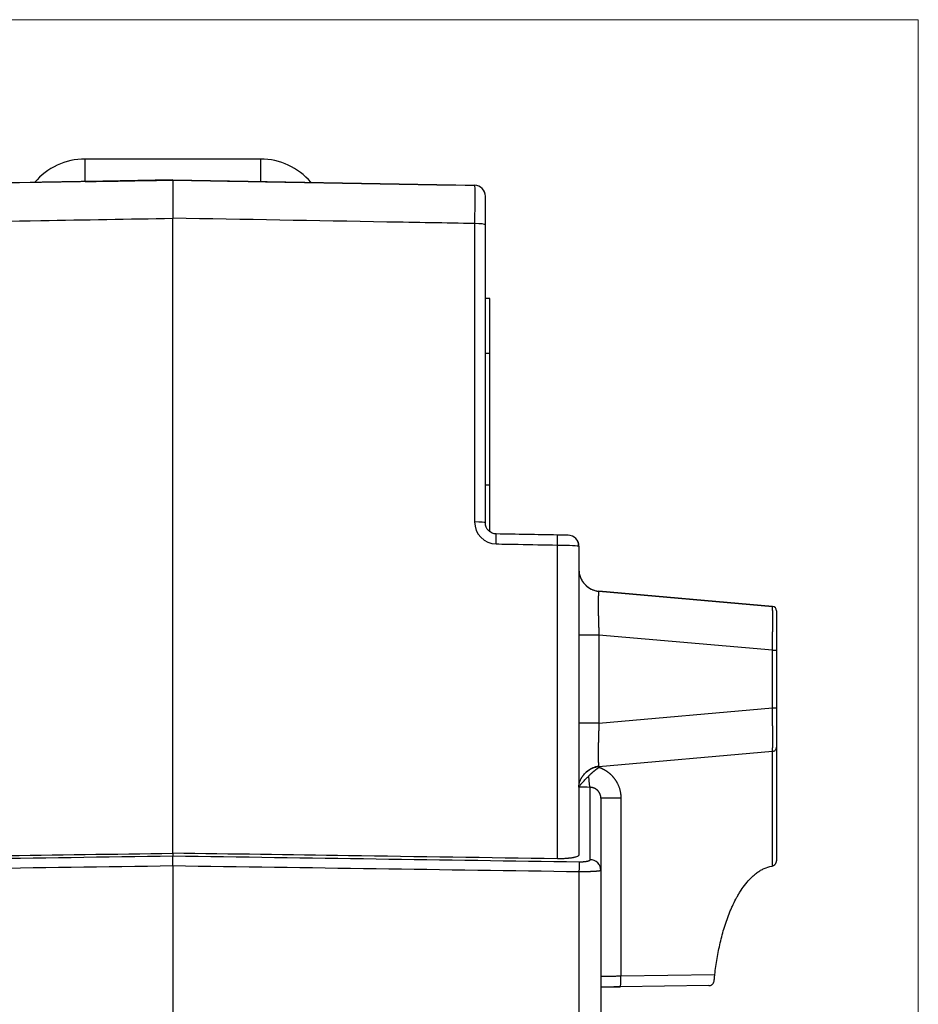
# Model space of a CAD drawing. Header units: millimetres. Extents: x 32 to 397, y 27 to 270.
# Tile 8 of 26: x 59 to 99, y 155 to 200. Entities that reach past the tile are written whole.
import ezdxf

# ---------------------------------------------------------------- set-up
doc = ezdxf.new("R2010")
doc.units = ezdxf.units.MM
doc.layers.add('1', color=7, linetype='Continuous', true_color=0xffffff)

msp = doc.modelspace()

# ---------------------------------------------------------------- linework, layer by layer
at = {"layer": '1', "color": 8, "linetype": 'Continuous', "lineweight": 18}
for q in [(31.556, 199.892), (99.475, 97.108)]:
    msp.add_line((99.475, 199.892), q, dxfattribs=at)
at = {"layer": '1', "color": 18, "linetype": 'Continuous', "lineweight": 25}
for p, q in [((69.516, 193.542), (61.516, 193.542)), ((61.516, 192.514), (61.516, 193.542)), ((69.516, 193.542), (69.516, 192.514)), ((65.515, 192.588), (51.767, 192.348)), ((65.515, 192.588), (79.264, 192.348)), ((65.515, 192.583), (65.515, 192.583)), ((79.264, 192.348), (79.264, 192.343)), ((65.515, 161.903), (65.515, 190.842)), ((79.264, 190.601), (79.264, 177)), ((79.755, 176.954), (79.755, 190.536)), ((79.955, 187.18), (79.755, 187.18)), ((79.955, 187.179), (79.755, 187.179)), ((79.955, 187.179), (79.955, 187.18)), ((79.955, 184.678), (79.955, 187.179)), ((79.955, 184.678), (79.755, 184.678)), ((79.955, 178.678), (79.955, 184.678)), ((79.955, 178.678), (79.755, 178.678)), ((79.955, 176.554), (79.955, 178.678)), ((83.033, 161.649), (83.033, 175.95)), ((84.015, 175.896), (84.015, 161.827)), ((84.019, 174.756), (84.019, 174.756)), ((92.833, 173.149), (84.928, 173.841)), ((84.928, 173.841), (84.928, 173.839)), ((84.928, 173.839), (92.833, 173.148)), ((92.833, 173.148), (92.833, 173.149)), ((84.015, 171.848), (84.019, 171.848)), ((92.833, 171.155), (84.928, 171.846)), ((84.928, 171.846), (84.928, 167.835)), ((92.833, 168.527), (92.833, 171.155)), ((93.015, 171.155), (93.015, 168.527)), ((84.928, 167.835), (92.833, 168.527)), ((92.833, 166.535), (84.928, 165.844)), ((92.833, 161.321), (92.833, 166.535)), ((93.015, 166.735), (93.015, 161.562)), ((84.928, 165.844), (84.928, 165.82)), ((84.524, 161.605), (84.524, 164.905)), ((85.015, 164.408), (85.015, 161.115)), ((85.928, 164.408), (85.928, 156.31)), ((65.515, 161.903), (65.515, 161.781)), ((65.515, 161.322), (65.515, 118.805)), ((85.015, 161.115), (85.015, 119.001)), ((84.033, 119.072), (84.033, 161.053)), ((85.928, 156.31), (90.207, 156.37)), ((89.933, 155.867), (85.892, 155.81))]:
    msp.add_line(p, q, dxfattribs=at)
for centre, radius, start, end in [((61.516, 190.542), 3, 90, 139.9484), ((69.516, 190.542), 3, 40.2695, 90), ((83.515, 175.896), 0.5, 360, 89)]:
    msp.add_arc(centre, radius, start, end, dxfattribs=at)
for centre, major_axis, ratio, start_param, end_param in [((-1028.697, 173.485), (1149.07, 20.057), 0.000003, 5.961738, 5.972942), ((1157.11, 173.531), (-1146.449, 20.011), 0.000003, 0.310591, 0.321814), ((79.255, 191.848), (0.217, -0.45), 1, 1.121148, 2.674491), ((79.255, 191.843), (-0.5, 0), 1, 3.141593, 4.694936), ((79.255, 190.536), (-0.5, 0), 0.128923, 3.141593, 4.694936), ((79.255, 176.954), (-0.5, 0), 0.092707, 3.141593, 4.694936), ((80.238, 175.954), (-0.009, -0.5), 0.015944, 1.661242, 3.141593), ((83.024, 175.905), (-0.009, -0.5), 0.015946, 1.661123, 3.141593), ((85.015, 174.835), (1, 0), 1, 3.141593, 4.625119), ((92.815, 172.949), (-0.2, 0), 1, 3.141593, 4.625123), ((85.015, 171.846), (1, 0), 0.000351, 1.658063, 3.141593), ((92.815, 171.155), (-0.2, 0), 0.000351, 1.658063, 3.141593), ((92.815, 168.527), (-0.2, 0), 0.000351, 1.658063, 3.141593), ((85.015, 167.835), (1, 0), 0.000351, 1.658063, 3.141593), ((92.815, 166.735), (0.2, 0), 1, 4.799655, 5.32376), ((92.815, 166.735), (0.2, 0), 1, 5.626745, 5.928155), ((92.815, 166.735), (0.2, 0), 1, 5.92816, 6.283185), ((85.015, 164.847), (-1, 0), 1, 4.799655, 5.438515), ((84.542, 165.904), (0.015, 1), 0.087149, 2.075771, 3.112153), ((86.015, 164.408), (1, 0), 0.000175, 1.658063, 3.141593), ((84.515, 161.115), (-0.5, 0), 0.981221, 3.141593, 4.694936), ((84.024, 161.023), (0.007, 0.5), 0.016607, 4.773033, 6.086217), ((92.765, 161.562), (0.244, 0.056), 1, 4.650129, 4.759816), ((85.885, 156.31), (-0.007, 0.5), 0.087145, 3.141417, 4.710996)]:
    msp.add_ellipse(centre, major_axis=major_axis, ratio=ratio, start_param=start_param, end_param=end_param, dxfattribs=at)
for points, degree, knots in [([(65.515, 192.583), (63.511, 192.548), (61.506, 192.513), (56.923, 192.433), (54.345, 192.388), (51.767, 192.343)], 3, [0, 0, 0, 0, 0.437433, 0.437433, 1, 1, 1, 1]), ([(61.516, 192.514), (61.44, 192.512), (61.364, 192.511), (61.252, 192.509), (61.215, 192.508), (61.142, 192.507), (61.106, 192.506), (61.001, 192.505), (60.934, 192.503), (60.838, 192.502), (60.807, 192.501), (60.747, 192.5), (60.718, 192.5), (60.634, 192.498), (60.58, 192.497), (60.505, 192.496), (60.48, 192.496), (60.432, 192.495), (60.409, 192.494), (60.342, 192.493), (60.3, 192.492), (60.22, 192.491), (60.182, 192.49), (60.075, 192.489), (60.01, 192.487), (59.937, 192.486), (59.923, 192.486), (59.895, 192.486), (59.854, 192.485), (59.817, 192.484), (59.746, 192.483), (59.703, 192.482), (59.625, 192.481), (59.59, 192.48), (59.526, 192.479), (59.497, 192.479), (59.444, 192.478), (59.421, 192.478), (59.357, 192.477), (59.323, 192.476), (59.291, 192.476), (59.285, 192.475), (59.273, 192.475), (59.258, 192.475), (59.246, 192.475), (59.228, 192.475), (59.222, 192.475), (59.222, 192.475), (59.222, 192.475), (59.222, 192.475)], 3, [0, 0, 0, 0, 0.031247, 0.031247, 0.046871, 0.046871, 0.062495, 0.062495, 0.093742, 0.093742, 0.109366, 0.109366, 0.124989, 0.124989, 0.156237, 0.156237, 0.17186, 0.17186, 0.187484, 0.187484, 0.218731, 0.218731, 0.249979, 0.249979, 0.312474, 0.312474, 0.328097, 0.328097, 0.343721, 0.374968, 0.374968, 0.437463, 0.437463, 0.499958, 0.499958, 0.562452, 0.562452, 0.624947, 0.624947, 0.749936, 0.749936, 0.781184, 0.781184, 0.812431, 0.874926, 0.874926, 0.999915, 0.999915, 1, 1, 1, 1]), ([(65.515, 192.583), (65.515, 192.583), (65.515, 192.572), (65.515, 192.54), (65.515, 192.526), (65.515, 192.502), (65.515, 192.494), (65.515, 192.475), (65.515, 192.465), (65.515, 192.412), (65.515, 192.36), (65.515, 192.267), (65.515, 192.234), (65.515, 192.181), (65.515, 192.163), (65.515, 192.125), (65.515, 192.106), (65.515, 192.006), (65.515, 191.92), (65.515, 191.779), (65.515, 191.731), (65.515, 191.655), (65.515, 191.629), (65.515, 191.577), (65.515, 191.551), (65.515, 191.419), (65.515, 191.309), (65.515, 191.138), (65.515, 191.08), (65.515, 190.962), (65.515, 190.902), (65.515, 190.842)], 3, [0, 0, 0, 0, 0.125, 0.125, 0.1875, 0.1875, 0.21875, 0.21875, 0.25, 0.25, 0.375, 0.375, 0.4375, 0.4375, 0.46875, 0.46875, 0.5, 0.5, 0.625, 0.625, 0.6875, 0.6875, 0.71875, 0.71875, 0.75, 0.75, 0.875, 0.875, 0.9375, 0.9375, 1, 1, 1, 1]), ([(69.516, 192.514), (69.593, 192.512), (69.669, 192.511), (69.781, 192.509), (69.818, 192.508), (69.891, 192.507), (69.927, 192.506), (70.032, 192.505), (70.099, 192.503), (70.195, 192.502), (70.226, 192.501), (70.286, 192.5), (70.315, 192.5), (70.399, 192.498), (70.452, 192.497), (70.528, 192.496), (70.552, 192.496), (70.6, 192.495), (70.623, 192.494), (70.691, 192.493), (70.733, 192.492), (70.813, 192.491), (70.851, 192.49), (70.958, 192.489), (71.022, 192.487), (71.095, 192.486), (71.11, 192.486), (71.138, 192.485), (71.178, 192.485), (71.216, 192.484), (71.287, 192.483), (71.33, 192.482), (71.408, 192.481), (71.443, 192.48), (71.507, 192.479), (71.536, 192.479), (71.588, 192.478), (71.612, 192.478), (71.676, 192.477), (71.709, 192.476), (71.742, 192.475), (71.748, 192.475), (71.759, 192.475), (71.775, 192.475), (71.786, 192.475), (71.805, 192.475), (71.811, 192.475), (71.811, 192.475), (71.811, 192.475)], 3, [0, 0, 0, 0, 0.031249, 0.031249, 0.046874, 0.046874, 0.062498, 0.062498, 0.093747, 0.093747, 0.109372, 0.109372, 0.124996, 0.124996, 0.156245, 0.156245, 0.17187, 0.17187, 0.187494, 0.187494, 0.218743, 0.218743, 0.249992, 0.249992, 0.31249, 0.31249, 0.328115, 0.328115, 0.343739, 0.374988, 0.374988, 0.437486, 0.437486, 0.499984, 0.499984, 0.562482, 0.562482, 0.62498, 0.62498, 0.749976, 0.749976, 0.781225, 0.781225, 0.812475, 0.874973, 0.874973, 0.999969, 1, 1, 1, 1]), ([(79.755, 190.536), (79.755, 190.543), (79.755, 190.556), (79.755, 190.576), (79.755, 190.596), (79.755, 190.616), (79.755, 190.636), (79.755, 190.656), (79.755, 190.676), (79.755, 190.695), (79.755, 190.715), (79.755, 190.735), (79.755, 190.755), (79.755, 190.775), (79.755, 190.795), (79.755, 190.815), (79.755, 190.834), (79.755, 190.854), (79.755, 190.874), (79.755, 190.894), (79.755, 190.913), (79.755, 190.933), (79.755, 190.952), (79.755, 190.972), (79.755, 190.991), (79.755, 191.011), (79.755, 191.03), (79.755, 191.076), (79.755, 191.145), (79.755, 191.236), (79.755, 191.32), (79.755, 191.398), (79.755, 191.468), (79.755, 191.536), (79.755, 191.605), (79.755, 191.681), (79.755, 191.735), (79.755, 191.77), (79.755, 191.79), (79.755, 191.805), (79.755, 191.818), (79.755, 191.827), (79.755, 191.834), (79.755, 191.838), (79.755, 191.841), (79.755, 191.843), (79.755, 191.843), (79.755, 191.843)], 3, [0, 0, 0, 0, 0.009262, 0.01855, 0.027864, 0.037204, 0.046573, 0.055969, 0.065393, 0.074846, 0.084329, 0.093842, 0.103386, 0.112961, 0.122567, 0.132205, 0.141877, 0.151581, 0.161319, 0.171092, 0.180899, 0.190741, 0.20062, 0.210534, 0.220485, 0.230474, 0.2405, 0.250564, 0.301739, 0.352271, 0.402203, 0.451569, 0.500397, 0.542897, 0.598637, 0.667671, 0.750157, 0.783238, 0.814529, 0.844033, 0.871747, 0.897669, 0.921788, 0.944096, 0.964578, 0.983218, 1, 1, 1, 1]), ([(79.264, 190.601), (77.931, 190.624), (76.598, 190.648), (72.015, 190.728), (68.765, 190.785), (65.515, 190.842)], 3, [0, 0, 0, 0, 0.290857, 0.290857, 1, 1, 1, 1]), ([(83.524, 176.396), (83.524, 176.396), (83.514, 176.397), (83.477, 176.397), (83.449, 176.398), (83.379, 176.399), (83.336, 176.4), (83.241, 176.401), (83.187, 176.402), (83.1, 176.404), (83.066, 176.404), (83.033, 176.405)], 3, [0, 0, 0, 0, 0.218284, 0.218284, 0.436606, 0.436606, 0.654348, 0.654348, 0.871186, 0.871186, 1, 1, 1, 1]), ([(80.247, 175.999), (80.58, 175.993), (80.913, 175.987), (81.842, 175.971), (82.437, 175.96), (83.033, 175.95)], 3, [0, 0, 0, 0, 0.358814, 0.358814, 1, 1, 1, 1]), ([(84.015, 174.837), (84.015, 174.775), (84.021, 174.713), (84.038, 174.623), (84.049, 174.578), (84.063, 174.533), (84.072, 174.504), (84.078, 174.489), (84.095, 174.445), (84.107, 174.417), (84.135, 174.361), (84.15, 174.334), (84.199, 174.256), (84.237, 174.207), (84.289, 174.15), (84.299, 174.139), (84.322, 174.117), (84.333, 174.106), (84.367, 174.075), (84.391, 174.055), (84.465, 174), (84.518, 173.968), (84.587, 173.933), (84.601, 173.927), (84.63, 173.914), (84.644, 173.908), (84.687, 173.892), (84.717, 173.882), (84.806, 173.857), (84.866, 173.846), (84.928, 173.841)], 3, [0, 0, 0, 0, 0.125, 0.125, 0.1875, 0.21875, 0.21875, 0.25, 0.25, 0.3125, 0.3125, 0.375, 0.375, 0.5, 0.5, 0.53125, 0.53125, 0.5625, 0.5625, 0.625, 0.625, 0.75, 0.75, 0.78125, 0.78125, 0.8125, 0.8125, 0.875, 0.875, 1, 1, 1, 1]), ([(84.928, 173.839), (84.928, 173.839), (84.927, 173.839), (84.926, 173.839), (84.925, 173.838), (84.925, 173.838), (84.924, 173.837), (84.923, 173.835), (84.922, 173.834), (84.921, 173.832), (84.92, 173.83), (84.919, 173.828), (84.919, 173.826), (84.918, 173.823), (84.917, 173.82), (84.916, 173.817), (84.916, 173.814), (84.915, 173.81), (84.914, 173.806), (84.913, 173.802), (84.913, 173.798), (84.912, 173.794), (84.911, 173.789), (84.911, 173.784), (84.91, 173.779), (84.909, 173.774), (84.909, 173.768), (84.908, 173.762), (84.907, 173.756), (84.907, 173.75), (84.906, 173.744), (84.906, 173.737), (84.905, 173.731), (84.905, 173.724), (84.904, 173.716), (84.904, 173.709), (84.903, 173.701), (84.903, 173.694), (84.902, 173.686), (84.902, 173.678), (84.901, 173.669), (84.901, 173.661), (84.9, 173.652), (84.9, 173.643), (84.899, 173.634), (84.899, 173.625), (84.899, 173.615), (84.898, 173.606), (84.898, 173.596), (84.897, 173.586), (84.897, 173.576), (84.897, 173.566), (84.896, 173.555), (84.896, 173.545), (84.896, 173.534), (84.896, 173.523), (84.895, 173.512), (84.895, 173.501), (84.895, 173.489), (84.895, 173.478), (84.894, 173.466), (84.894, 173.454), (84.894, 173.442), (84.894, 173.43), (84.894, 173.417), (84.893, 173.405), (84.893, 173.392), (84.893, 173.38), (84.893, 173.367), (84.893, 173.354), (84.893, 173.341), (84.893, 173.327), (84.893, 173.314), (84.893, 173.3), (84.893, 173.287), (84.893, 173.273), (84.893, 173.255), (84.893, 173.233), (84.893, 173.206), (84.893, 173.178), (84.893, 173.15), (84.893, 173.122), (84.893, 173.092), (84.894, 173.063), (84.894, 173.032), (84.895, 173.002), (84.895, 172.97), (84.895, 172.939), (84.896, 172.906), (84.897, 172.874), (84.897, 172.84), (84.898, 172.807), (84.899, 172.773), (84.899, 172.738), (84.9, 172.703), (84.901, 172.668), (84.902, 172.632), (84.903, 172.595), (84.904, 172.559), (84.905, 172.522), (84.906, 172.484), (84.907, 172.446), (84.908, 172.408), (84.909, 172.37), (84.91, 172.331), (84.912, 172.292), (84.913, 172.253), (84.914, 172.213), (84.916, 172.173), (84.917, 172.133), (84.918, 172.092), (84.92, 172.052), (84.922, 172.011), (84.923, 171.97), (84.925, 171.929), (84.927, 171.888), (84.928, 171.86), (84.928, 171.846)], 3, [0, 0, 0, 0, 0.00706, 0.014108, 0.021146, 0.028172, 0.035187, 0.042192, 0.049185, 0.056168, 0.063139, 0.0701, 0.07705, 0.083989, 0.090916, 0.097834, 0.10474, 0.111635, 0.11852, 0.125394, 0.132257, 0.139109, 0.145951, 0.152781, 0.159602, 0.166411, 0.17321, 0.179998, 0.186776, 0.193543, 0.200299, 0.207045, 0.21378, 0.220505, 0.227219, 0.233923, 0.240616, 0.247299, 0.253972, 0.260634, 0.267285, 0.273927, 0.280557, 0.287178, 0.293788, 0.300388, 0.306978, 0.313558, 0.320127, 0.326686, 0.333235, 0.339774, 0.346302, 0.352821, 0.359329, 0.365827, 0.372316, 0.378794, 0.385262, 0.39172, 0.398168, 0.404607, 0.411035, 0.417453, 0.423862, 0.430261, 0.43665, 0.443029, 0.449398, 0.455758, 0.462107, 0.468447, 0.474778, 0.481098, 0.48741, 0.493711, 0.500003, 0.511803, 0.523638, 0.535507, 0.547411, 0.559349, 0.571321, 0.583328, 0.595371, 0.607448, 0.619561, 0.631709, 0.643892, 0.656112, 0.668367, 0.680658, 0.692985, 0.705348, 0.717748, 0.730184, 0.742657, 0.755166, 0.767713, 0.780296, 0.792917, 0.805575, 0.81827, 0.831003, 0.843773, 0.856582, 0.869428, 0.882312, 0.895234, 0.908195, 0.921194, 0.934231, 0.947307, 0.960422, 0.973576, 0.986768, 1, 1, 1, 1]), ([(92.833, 171.155), (92.833, 171.155), (92.833, 171.169), (92.833, 171.198), (92.834, 171.24), (92.834, 171.282), (92.834, 171.324), (92.835, 171.367), (92.835, 171.409), (92.836, 171.451), (92.836, 171.492), (92.836, 171.534), (92.837, 171.575), (92.837, 171.617), (92.838, 171.658), (92.838, 171.699), (92.838, 171.739), (92.839, 171.78), (92.839, 171.82), (92.839, 171.859), (92.84, 171.899), (92.84, 171.938), (92.84, 171.976), (92.841, 172.015), (92.841, 172.053), (92.841, 172.09), (92.842, 172.127), (92.842, 172.164), (92.842, 172.2), (92.842, 172.236), (92.842, 172.271), (92.843, 172.306), (92.843, 172.34), (92.843, 172.374), (92.843, 172.407), (92.843, 172.44), (92.843, 172.472), (92.843, 172.503), (92.843, 172.534), (92.843, 172.564), (92.843, 172.594), (92.843, 172.623), (92.843, 172.651), (92.843, 172.678), (92.843, 172.705), (92.843, 172.732), (92.843, 172.757), (92.843, 172.782), (92.842, 172.806), (92.842, 172.829), (92.842, 172.852), (92.842, 172.873), (92.842, 172.894), (92.841, 172.915), (92.841, 172.934), (92.841, 172.953), (92.84, 172.971), (92.84, 172.988), (92.84, 173.004), (92.839, 173.019), (92.839, 173.034), (92.839, 173.047), (92.838, 173.06), (92.838, 173.072), (92.838, 173.083), (92.837, 173.094), (92.837, 173.103), (92.836, 173.111), (92.836, 173.119), (92.836, 173.126), (92.835, 173.132), (92.835, 173.137), (92.834, 173.141), (92.834, 173.144), (92.834, 173.146), (92.833, 173.148), (92.833, 173.148), (92.833, 173.148)], 3, [0, 0, 0, 0, 0.000112, 0.013655, 0.027194, 0.040732, 0.054267, 0.067801, 0.081332, 0.094862, 0.108389, 0.121915, 0.135438, 0.14896, 0.162481, 0.176, 0.189517, 0.203033, 0.216547, 0.23006, 0.243572, 0.257082, 0.270591, 0.284099, 0.297606, 0.311112, 0.324617, 0.338121, 0.351625, 0.365127, 0.378629, 0.39213, 0.405631, 0.419131, 0.432631, 0.44613, 0.459629, 0.473127, 0.486626, 0.500124, 0.513622, 0.52712, 0.540618, 0.554117, 0.567615, 0.581113, 0.594612, 0.608111, 0.621611, 0.635111, 0.648611, 0.662112, 0.675614, 0.689116, 0.70262, 0.716123, 0.729628, 0.743134, 0.756641, 0.770148, 0.783657, 0.797167, 0.810679, 0.824191, 0.837705, 0.851221, 0.864737, 0.878256, 0.891776, 0.905297, 0.918821, 0.932346, 0.945873, 0.959402, 0.972932, 0.986465, 1, 1, 1, 1]), ([(92.833, 166.535), (92.833, 166.535), (92.833, 166.536), (92.833, 166.536), (92.833, 166.536), (92.834, 166.537), (92.834, 166.538), (92.834, 166.54), (92.834, 166.541), (92.834, 166.543), (92.835, 166.545), (92.835, 166.547), (92.835, 166.549), (92.835, 166.552), (92.835, 166.555), (92.836, 166.558), (92.836, 166.561), (92.836, 166.565), (92.836, 166.569), (92.836, 166.573), (92.837, 166.577), (92.837, 166.581), (92.837, 166.586), (92.837, 166.591), (92.837, 166.596), (92.838, 166.602), (92.838, 166.607), (92.838, 166.613), (92.838, 166.619), (92.838, 166.625), (92.839, 166.632), (92.839, 166.638), (92.839, 166.645), (92.839, 166.652), (92.839, 166.66), (92.84, 166.667), (92.84, 166.675), (92.84, 166.683), (92.84, 166.691), (92.84, 166.7), (92.84, 166.708), (92.841, 166.717), (92.841, 166.726), (92.841, 166.735), (92.841, 166.745), (92.841, 166.754), (92.841, 166.764), (92.841, 166.774), (92.842, 166.785), (92.842, 166.795), (92.842, 166.806), (92.842, 166.817), (92.842, 166.828), (92.842, 166.839), (92.842, 166.851), (92.842, 166.862), (92.842, 166.874), (92.843, 166.886), (92.843, 166.898), (92.843, 166.911), (92.843, 166.923), (92.843, 166.936), (92.843, 166.949), (92.843, 166.962), (92.843, 166.976), (92.843, 166.989), (92.843, 167.003), (92.843, 167.017), (92.843, 167.031), (92.843, 167.045), (92.843, 167.059), (92.843, 167.074), (92.843, 167.089), (92.843, 167.103), (92.843, 167.118), (92.843, 167.134), (92.843, 167.149), (92.843, 167.165), (92.843, 167.18), (92.843, 167.196), (92.843, 167.212), (92.843, 167.228), (92.843, 167.245), (92.843, 167.261), (92.843, 167.278), (92.843, 167.294), (92.843, 167.311), (92.843, 167.328), (92.843, 167.346), (92.843, 167.363), (92.843, 167.38), (92.843, 167.398), (92.842, 167.416), (92.842, 167.433), (92.842, 167.451), (92.842, 167.469), (92.842, 167.488), (92.842, 167.506), (92.842, 167.524), (92.842, 167.543), (92.842, 167.562), (92.841, 167.58), (92.841, 167.599), (92.841, 167.618), (92.841, 167.638), (92.841, 167.657), (92.841, 167.676), (92.841, 167.695), (92.84, 167.715), (92.84, 167.735), (92.84, 167.754), (92.84, 167.774), (92.84, 167.794), (92.84, 167.814), (92.839, 167.834), (92.839, 167.854), (92.839, 167.874), (92.839, 167.895), (92.839, 167.915), (92.838, 167.935), (92.838, 167.956), (92.838, 167.977), (92.838, 167.997), (92.838, 168.018), (92.837, 168.039), (92.837, 168.059), (92.837, 168.08), (92.837, 168.101), (92.837, 168.122), (92.836, 168.143), (92.836, 168.164), (92.836, 168.185), (92.836, 168.207), (92.836, 168.228), (92.835, 168.249), (92.835, 168.27), (92.835, 168.292), (92.835, 168.313), (92.835, 168.334), (92.834, 168.356), (92.834, 168.377), (92.834, 168.398), (92.834, 168.42), (92.834, 168.441), (92.833, 168.463), (92.833, 168.484), (92.833, 168.506), (92.833, 168.52), (92.833, 168.527)], 3, [0, 0, 0, 0, 0.006863, 0.013726, 0.020587, 0.027449, 0.03431, 0.04117, 0.04803, 0.054889, 0.061748, 0.068606, 0.075464, 0.082321, 0.089177, 0.096034, 0.10289, 0.109745, 0.1166, 0.123454, 0.130308, 0.137162, 0.144015, 0.150868, 0.15772, 0.164572, 0.171424, 0.178275, 0.185126, 0.191976, 0.198826, 0.205676, 0.212526, 0.219375, 0.226224, 0.233072, 0.23992, 0.246768, 0.253616, 0.260463, 0.26731, 0.274157, 0.281003, 0.287849, 0.294695, 0.301541, 0.308387, 0.315232, 0.322077, 0.328922, 0.335766, 0.342611, 0.349455, 0.356299, 0.363143, 0.369987, 0.376831, 0.383674, 0.390518, 0.397361, 0.404204, 0.411047, 0.41789, 0.424733, 0.431576, 0.438418, 0.445261, 0.452103, 0.458946, 0.465788, 0.472631, 0.479473, 0.486315, 0.493158, 0.5, 0.506842, 0.513685, 0.520527, 0.527369, 0.534212, 0.541054, 0.547897, 0.554739, 0.561582, 0.568424, 0.575267, 0.58211, 0.588953, 0.595796, 0.602639, 0.609482, 0.616326, 0.623169, 0.630013, 0.636857, 0.643701, 0.650545, 0.657389, 0.664234, 0.671078, 0.677923, 0.684768, 0.691613, 0.698459, 0.705305, 0.712151, 0.718997, 0.725843, 0.73269, 0.739537, 0.746384, 0.753232, 0.76008, 0.766928, 0.773776, 0.780625, 0.787474, 0.794324, 0.801174, 0.808024, 0.814874, 0.821725, 0.828576, 0.835428, 0.84228, 0.849132, 0.855985, 0.862838, 0.869692, 0.876546, 0.8834, 0.890255, 0.89711, 0.903966, 0.910823, 0.917679, 0.924536, 0.931394, 0.938252, 0.945111, 0.95197, 0.95883, 0.96569, 0.972551, 0.979413, 0.986274, 0.993137, 1, 1, 1, 1]), ([(84.928, 167.835), (84.928, 167.828), (84.927, 167.813), (84.926, 167.791), (84.925, 167.769), (84.925, 167.747), (84.924, 167.725), (84.923, 167.703), (84.922, 167.681), (84.921, 167.66), (84.92, 167.638), (84.919, 167.616), (84.919, 167.594), (84.918, 167.573), (84.917, 167.551), (84.916, 167.53), (84.916, 167.508), (84.915, 167.487), (84.914, 167.466), (84.913, 167.445), (84.913, 167.424), (84.912, 167.403), (84.911, 167.382), (84.911, 167.361), (84.91, 167.34), (84.909, 167.319), (84.909, 167.299), (84.908, 167.278), (84.907, 167.258), (84.907, 167.238), (84.906, 167.217), (84.906, 167.197), (84.905, 167.177), (84.905, 167.157), (84.904, 167.138), (84.904, 167.118), (84.903, 167.098), (84.903, 167.079), (84.902, 167.06), (84.902, 167.04), (84.901, 167.021), (84.901, 167.002), (84.9, 166.983), (84.9, 166.965), (84.899, 166.946), (84.899, 166.927), (84.899, 166.909), (84.898, 166.891), (84.898, 166.873), (84.897, 166.855), (84.897, 166.837), (84.897, 166.819), (84.896, 166.801), (84.896, 166.784), (84.896, 166.767), (84.896, 166.749), (84.895, 166.732), (84.895, 166.716), (84.895, 166.699), (84.895, 166.682), (84.894, 166.666), (84.894, 166.649), (84.894, 166.633), (84.894, 166.617), (84.894, 166.601), (84.893, 166.586), (84.893, 166.57), (84.893, 166.554), (84.893, 166.539), (84.893, 166.524), (84.893, 166.509), (84.893, 166.494), (84.893, 166.48), (84.893, 166.465), (84.893, 166.451), (84.893, 166.437), (84.893, 166.419), (84.893, 166.397), (84.893, 166.371), (84.893, 166.346), (84.893, 166.322), (84.893, 166.297), (84.893, 166.274), (84.894, 166.251), (84.894, 166.228), (84.895, 166.206), (84.895, 166.184), (84.895, 166.163), (84.896, 166.143), (84.897, 166.123), (84.897, 166.104), (84.898, 166.085), (84.899, 166.067), (84.899, 166.049), (84.9, 166.032), (84.901, 166.016), (84.902, 166), (84.903, 165.986), (84.904, 165.971), (84.905, 165.958), (84.906, 165.945), (84.907, 165.933), (84.908, 165.921), (84.909, 165.911), (84.91, 165.901), (84.912, 165.892), (84.913, 165.883), (84.914, 165.876), (84.916, 165.869), (84.917, 165.863), (84.918, 165.858), (84.92, 165.853), (84.922, 165.85), (84.923, 165.847), (84.925, 165.845), (84.927, 165.844), (84.928, 165.844), (84.928, 165.844)], 3, [0, 0, 0, 0, 0.00706, 0.014108, 0.021146, 0.028172, 0.035187, 0.042192, 0.049185, 0.056168, 0.063139, 0.0701, 0.07705, 0.083989, 0.090916, 0.097834, 0.10474, 0.111635, 0.11852, 0.125394, 0.132257, 0.139109, 0.145951, 0.152781, 0.159602, 0.166411, 0.17321, 0.179998, 0.186776, 0.193543, 0.200299, 0.207045, 0.21378, 0.220505, 0.227219, 0.233923, 0.240616, 0.247299, 0.253972, 0.260634, 0.267285, 0.273927, 0.280558, 0.287178, 0.293788, 0.300388, 0.306978, 0.313558, 0.320127, 0.326686, 0.333235, 0.339774, 0.346302, 0.352821, 0.359329, 0.365827, 0.372316, 0.378794, 0.385262, 0.39172, 0.398168, 0.404607, 0.411035, 0.417454, 0.423862, 0.430261, 0.43665, 0.443029, 0.449398, 0.455758, 0.462107, 0.468447, 0.474778, 0.481099, 0.48741, 0.493711, 0.500003, 0.511804, 0.523638, 0.535507, 0.547411, 0.559349, 0.571321, 0.583329, 0.595371, 0.607448, 0.619561, 0.631709, 0.643892, 0.656112, 0.668367, 0.680658, 0.692985, 0.705348, 0.717748, 0.730184, 0.742657, 0.755166, 0.767713, 0.780296, 0.792917, 0.805575, 0.81827, 0.831003, 0.843773, 0.856582, 0.869428, 0.882312, 0.895234, 0.908195, 0.921194, 0.934231, 0.947307, 0.960422, 0.973576, 0.986768, 1, 1, 1, 1]), ([(92.835, 166.546), (92.852, 166.546), (92.886, 166.551), (92.936, 166.574), (92.978, 166.614), (92.996, 166.647), (93.003, 166.665)], 3, [0, 0, 0, 0, 0.243343, 0.494853, 0.749193, 1, 1, 1, 1]), ([(84.234, 165.469), (84.288, 165.541), (84.412, 165.672), (84.653, 165.814), (84.825, 165.866), (84.913, 165.881)], 3, [0, 0, 0, 0, 0.327071, 0.674794, 1, 1, 1, 1]), ([(84.458, 165.422), (84.462, 165.426), (84.471, 165.435), (84.483, 165.447), (84.496, 165.46), (84.509, 165.473), (84.522, 165.486), (84.535, 165.498), (84.548, 165.511), (84.561, 165.523), (84.575, 165.535), (84.588, 165.547), (84.601, 165.559), (84.615, 165.571), (84.628, 165.583), (84.641, 165.595), (84.655, 165.607), (84.668, 165.618), (84.682, 165.63), (84.696, 165.641), (84.709, 165.652), (84.723, 165.664), (84.737, 165.675), (84.75, 165.686), (84.764, 165.697), (84.778, 165.707), (84.791, 165.718), (84.805, 165.729), (84.819, 165.739), (84.833, 165.75), (84.846, 165.76), (84.86, 165.77), (84.874, 165.78), (84.887, 165.79), (84.901, 165.8), (84.915, 165.81), (84.924, 165.817), (84.928, 165.82)], 3, [0, 0, 0, 0, 0.031053, 0.061958, 0.092715, 0.123324, 0.153786, 0.184101, 0.214269, 0.244289, 0.274163, 0.30389, 0.333471, 0.362905, 0.392194, 0.421336, 0.450333, 0.479185, 0.507891, 0.536452, 0.564868, 0.593139, 0.621266, 0.649249, 0.677088, 0.704782, 0.732334, 0.759742, 0.787006, 0.814128, 0.841107, 0.867944, 0.894639, 0.921191, 0.947602, 0.973872, 1, 1, 1, 1]), ([(84.928, 165.82), (85.146, 165.743), (85.333, 165.603), (85.517, 165.465), (85.652, 165.274), (85.786, 165.087), (85.928, 164.641), (85.928, 164.408)], 2, [0, 0, 0, 0.25, 0.25, 0.5, 0.5, 0.75, 1, 1, 1]), ([(84.015, 164.944), (84.015, 164.944), (84.015, 164.944), (84.015, 164.944), (84.015, 164.945), (84.015, 164.947), (84.015, 164.949), (84.015, 164.951), (84.016, 164.953), (84.016, 164.956), (84.016, 164.96), (84.016, 164.963), (84.016, 164.968), (84.016, 164.972), (84.016, 164.977), (84.017, 164.985), (84.018, 164.996), (84.019, 165.01), (84.022, 165.033), (84.027, 165.066), (84.036, 165.106), (84.048, 165.147), (84.062, 165.188), (84.08, 165.231), (84.097, 165.269), (84.114, 165.301), (84.129, 165.327), (84.144, 165.352), (84.161, 165.378), (84.178, 165.403), (84.197, 165.429), (84.215, 165.452), (84.227, 165.466), (84.232, 165.472)], 3, [0, 0, 0, 0, 0.000449, 0.001661, 0.003642, 0.00639, 0.009907, 0.014194, 0.019251, 0.025078, 0.031678, 0.039051, 0.047199, 0.056122, 0.065822, 0.076301, 0.102166, 0.128263, 0.15459, 0.231979, 0.311553, 0.384514, 0.461155, 0.541414, 0.625219, 0.673435, 0.721689, 0.769972, 0.818273, 0.866582, 0.914888, 0.96318, 1, 1, 1, 1]), ([(84.015, 164.916), (84.015, 164.92), (84.019, 164.927), (84.028, 164.942), (84.034, 164.95), (84.041, 164.961), (84.047, 164.968), (84.05, 164.971), (84.064, 164.991), (84.079, 165.008), (84.104, 165.038), (84.113, 165.048), (84.131, 165.07), (84.141, 165.081), (84.172, 165.116), (84.194, 165.14), (84.241, 165.191), (84.265, 165.218), (84.317, 165.273), (84.344, 165.302), (84.4, 165.361), (84.429, 165.391), (84.458, 165.422)], 3, [0, 0, 0, 0, 0.125, 0.125, 0.1875, 0.21875, 0.21875, 0.25, 0.25, 0.375, 0.375, 0.4375, 0.4375, 0.5, 0.5, 0.625, 0.625, 0.75, 0.75, 0.875, 0.875, 1, 1, 1, 1]), ([(85.015, 164.408), (85.015, 164.411), (85.015, 164.418), (85.015, 164.428), (85.015, 164.438), (85.014, 164.449), (85.013, 164.459), (85.012, 164.469), (85.01, 164.48), (85.009, 164.49), (85.007, 164.501), (85.005, 164.511), (85.002, 164.521), (85, 164.532), (84.997, 164.542), (84.994, 164.553), (84.991, 164.563), (84.987, 164.573), (84.983, 164.584), (84.979, 164.594), (84.975, 164.604), (84.971, 164.614), (84.966, 164.624), (84.961, 164.634), (84.956, 164.644), (84.95, 164.654), (84.945, 164.664), (84.939, 164.674), (84.932, 164.683), (84.926, 164.693), (84.919, 164.702), (84.912, 164.711), (84.905, 164.721), (84.898, 164.73), (84.89, 164.738), (84.882, 164.747), (84.874, 164.756), (84.866, 164.764), (84.857, 164.772), (84.848, 164.78), (84.839, 164.788), (84.83, 164.796), (84.82, 164.803), (84.81, 164.811), (84.8, 164.818), (84.79, 164.824), (84.78, 164.831), (84.769, 164.837), (84.759, 164.843), (84.748, 164.849), (84.736, 164.855), (84.725, 164.86), (84.714, 164.865), (84.702, 164.87), (84.69, 164.875), (84.678, 164.879), (84.666, 164.883), (84.654, 164.886), (84.641, 164.89), (84.629, 164.893), (84.616, 164.895), (84.603, 164.898), (84.59, 164.9), (84.577, 164.901), (84.564, 164.903), (84.551, 164.904), (84.537, 164.905), (84.529, 164.905), (84.524, 164.905)], 3, [0, 0, 0, 0, 0.013033, 0.02612, 0.039262, 0.052461, 0.065716, 0.079029, 0.092399, 0.105827, 0.119314, 0.13286, 0.146466, 0.160133, 0.17386, 0.187649, 0.2015, 0.215413, 0.229389, 0.243428, 0.257532, 0.271699, 0.285932, 0.30023, 0.314594, 0.329023, 0.34352, 0.358083, 0.372714, 0.387413, 0.402181, 0.417017, 0.431922, 0.446897, 0.461942, 0.477057, 0.492243, 0.507501, 0.522829, 0.53823, 0.553703, 0.569249, 0.584867, 0.600559, 0.616325, 0.632164, 0.648078, 0.664067, 0.680131, 0.69627, 0.712484, 0.728775, 0.745142, 0.761586, 0.778106, 0.794704, 0.811379, 0.828132, 0.844963, 0.861873, 0.87886, 0.895927, 0.913073, 0.930299, 0.947604, 0.964989, 0.982454, 1, 1, 1, 1]), ([(47.998, 161.649), (51.171, 161.695), (54.344, 161.741), (60.183, 161.826), (62.849, 161.865), (65.515, 161.903)], 3, [0, 0, 0, 0, 0.543424, 0.543424, 1, 1, 1, 1]), ([(83.033, 161.649), (79.86, 161.695), (76.687, 161.741), (70.847, 161.826), (68.181, 161.865), (65.515, 161.903)], 3, [0, 0, 0, 0, 0.543424, 0.543424, 1, 1, 1, 1]), ([(65.515, 161.322), (65.515, 161.349), (65.515, 161.403), (65.515, 161.455), (65.515, 161.493), (65.515, 161.506), (65.515, 161.53), (65.515, 161.542), (65.515, 161.577), (65.515, 161.599), (65.515, 161.63), (65.515, 161.64), (65.515, 161.659), (65.515, 161.668), (65.515, 161.694), (65.515, 161.709), (65.515, 161.73), (65.515, 161.737), (65.515, 161.748), (65.515, 161.754), (65.515, 161.768), (65.515, 161.776), (65.515, 161.781)], 3, [0, 0, 0, 0, 0.125, 0.25, 0.25, 0.3125, 0.3125, 0.375, 0.375, 0.5, 0.5, 0.5625, 0.5625, 0.625, 0.625, 0.75, 0.75, 0.8125, 0.8125, 0.875, 0.875, 1, 1, 1, 1]), ([(84.015, 161.827), (84.015, 161.814), (84.009, 161.802), (83.991, 161.785), (83.984, 161.779), (83.97, 161.77), (83.965, 161.767), (83.955, 161.761), (83.949, 161.759), (83.919, 161.745), (83.889, 161.734), (83.837, 161.719), (83.818, 161.715), (83.788, 161.708), (83.778, 161.705), (83.756, 161.701), (83.745, 161.699), (83.689, 161.688), (83.64, 161.681), (83.573, 161.673), (83.56, 161.672), (83.532, 161.669), (83.518, 161.667), (83.475, 161.663), (83.445, 161.661), (83.356, 161.655), (83.294, 161.652), (83.213, 161.65), (83.197, 161.65), (83.164, 161.649), (83.115, 161.649), (83.066, 161.649), (83.033, 161.649)], 3, [0, 0, 0, 0, 0.125, 0.125, 0.1875, 0.1875, 0.21875, 0.21875, 0.25, 0.25, 0.375, 0.375, 0.4375, 0.4375, 0.46875, 0.46875, 0.5, 0.5, 0.625, 0.625, 0.65625, 0.65625, 0.6875, 0.6875, 0.75, 0.75, 0.875, 0.875, 0.90625, 0.90625, 0.9375, 1, 1, 1, 1]), ([(84.033, 161.513), (84.037, 161.513), (84.045, 161.513), (84.056, 161.513), (84.068, 161.513), (84.08, 161.513), (84.091, 161.513), (84.103, 161.513), (84.114, 161.514), (84.126, 161.514), (84.137, 161.514), (84.148, 161.514), (84.159, 161.515), (84.17, 161.515), (84.181, 161.516), (84.192, 161.516), (84.203, 161.517), (84.214, 161.518), (84.236, 161.519), (84.268, 161.522), (84.31, 161.526), (84.349, 161.532), (84.384, 161.538), (84.416, 161.545), (84.444, 161.552), (84.469, 161.56), (84.485, 161.567), (84.496, 161.572), (84.502, 161.576), (84.508, 161.58), (84.513, 161.584), (84.517, 161.588), (84.52, 161.593), (84.523, 161.597), (84.524, 161.601), (84.524, 161.604), (84.524, 161.605)], 3, [0, 0, 0, 0, 0.015, 0.029921, 0.04477, 0.059556, 0.074286, 0.088969, 0.103613, 0.118226, 0.132817, 0.147395, 0.161967, 0.176542, 0.191128, 0.205735, 0.22037, 0.235042, 0.249759, 0.312276, 0.374342, 0.436582, 0.499617, 0.56203, 0.624102, 0.686411, 0.749528, 0.777507, 0.805338, 0.833067, 0.860742, 0.888412, 0.916125, 0.943929, 0.971872, 1, 1, 1, 1]), ([(92.833, 161.321), (92.849, 161.325), (92.863, 161.331), (92.884, 161.342), (92.891, 161.345), (92.904, 161.353), (92.916, 161.362), (92.927, 161.371), (92.938, 161.381), (92.943, 161.386), (92.957, 161.401), (92.965, 161.411), (92.98, 161.433), (92.986, 161.444), (92.997, 161.467), (93.002, 161.479), (93.009, 161.502), (93.011, 161.514), (93.014, 161.532), (93.014, 161.538), (93.015, 161.55), (93.015, 161.556), (93.015, 161.562)], 3, [0, 0, 0, 0, 0.125, 0.125, 0.1875, 0.1875, 0.25, 0.3125, 0.3125, 0.375, 0.375, 0.5, 0.5, 0.625, 0.625, 0.75, 0.75, 0.875, 0.875, 0.9375, 0.9375, 1, 1, 1, 1]), ([(85.015, 161.115), (85.015, 161.114), (85.015, 161.114), (85.015, 161.112), (85.014, 161.111), (85.013, 161.11), (85.012, 161.109), (85.011, 161.108), (85.009, 161.107), (85.007, 161.106), (85.005, 161.105), (85.003, 161.104), (85, 161.103), (84.997, 161.102), (84.994, 161.101), (84.991, 161.1), (84.987, 161.099), (84.984, 161.098), (84.98, 161.097), (84.975, 161.097), (84.971, 161.096), (84.967, 161.095), (84.962, 161.094), (84.957, 161.093), (84.952, 161.092), (84.946, 161.091), (84.941, 161.091), (84.935, 161.09), (84.929, 161.089), (84.923, 161.088), (84.917, 161.087), (84.91, 161.087), (84.903, 161.086), (84.897, 161.085), (84.89, 161.084), (84.883, 161.084), (84.875, 161.083), (84.868, 161.082), (84.86, 161.081), (84.853, 161.081), (84.845, 161.08), (84.837, 161.079), (84.829, 161.079), (84.821, 161.078), (84.812, 161.077), (84.804, 161.077), (84.795, 161.076), (84.786, 161.075), (84.778, 161.075), (84.769, 161.074), (84.76, 161.074), (84.75, 161.073), (84.741, 161.072), (84.732, 161.072), (84.722, 161.071), (84.713, 161.071), (84.703, 161.07), (84.694, 161.07), (84.684, 161.069), (84.674, 161.068), (84.664, 161.068), (84.654, 161.067), (84.644, 161.067), (84.634, 161.066), (84.624, 161.066), (84.613, 161.065), (84.603, 161.065), (84.593, 161.064), (84.582, 161.064), (84.572, 161.064), (84.561, 161.063), (84.551, 161.063), (84.54, 161.062), (84.53, 161.062), (84.519, 161.061), (84.508, 161.061), (84.498, 161.061), (84.487, 161.06), (84.476, 161.06), (84.465, 161.06), (84.455, 161.059), (84.444, 161.059), (84.433, 161.058), (84.422, 161.058), (84.411, 161.058), (84.401, 161.058), (84.39, 161.057), (84.379, 161.057), (84.368, 161.057), (84.357, 161.056), (84.346, 161.056), (84.336, 161.056), (84.325, 161.056), (84.314, 161.055), (84.303, 161.055), (84.292, 161.055), (84.282, 161.055), (84.271, 161.055), (84.26, 161.054), (84.25, 161.054), (84.239, 161.054), (84.228, 161.054), (84.218, 161.054), (84.207, 161.054), (84.197, 161.054), (84.186, 161.053), (84.175, 161.053), (84.165, 161.053), (84.155, 161.053), (84.144, 161.053), (84.134, 161.053), (84.124, 161.053), (84.113, 161.053), (84.103, 161.053), (84.093, 161.053), (84.083, 161.053), (84.073, 161.053), (84.063, 161.053), (84.053, 161.053), (84.043, 161.053), (84.036, 161.053), (84.033, 161.053)], 3, [0, 0, 0, 0, 0.01049, 0.020945, 0.031364, 0.041748, 0.052096, 0.062408, 0.072684, 0.082925, 0.093131, 0.103301, 0.113435, 0.123533, 0.133596, 0.143624, 0.153615, 0.163572, 0.173492, 0.183377, 0.193227, 0.203041, 0.212819, 0.222562, 0.232269, 0.241941, 0.251577, 0.261178, 0.270743, 0.280273, 0.289767, 0.299226, 0.308649, 0.318037, 0.327389, 0.336706, 0.345988, 0.355233, 0.364444, 0.373619, 0.382759, 0.391863, 0.400932, 0.409965, 0.418963, 0.427925, 0.436853, 0.445744, 0.454601, 0.463422, 0.472208, 0.480958, 0.489673, 0.498353, 0.506997, 0.515606, 0.52418, 0.532719, 0.541222, 0.54969, 0.558123, 0.56652, 0.574882, 0.583209, 0.591501, 0.599758, 0.607979, 0.616165, 0.624316, 0.632432, 0.640512, 0.648558, 0.656568, 0.664543, 0.672483, 0.680388, 0.688258, 0.696093, 0.703893, 0.711658, 0.719387, 0.727082, 0.734741, 0.742366, 0.749955, 0.75751, 0.76503, 0.772514, 0.779964, 0.787379, 0.794759, 0.802104, 0.809414, 0.816689, 0.823929, 0.831135, 0.838306, 0.845442, 0.852543, 0.859609, 0.866641, 0.873637, 0.8806, 0.887527, 0.89442, 0.901278, 0.908101, 0.91489, 0.921644, 0.928363, 0.935048, 0.941699, 0.948314, 0.954896, 0.961443, 0.967955, 0.974433, 0.980876, 0.987285, 0.99366, 1, 1, 1, 1]), ([(90.207, 156.37), (90.234, 156.614), (90.268, 156.858), (90.35, 157.342), (90.398, 157.583), (90.51, 158.063), (90.573, 158.3), (90.683, 158.653), (90.721, 158.77), (90.804, 159.002), (90.848, 159.116), (90.917, 159.287), (90.941, 159.344), (90.991, 159.456), (91.016, 159.512), (91.095, 159.679), (91.151, 159.789), (91.24, 159.95), (91.271, 160.003), (91.334, 160.109), (91.366, 160.161), (91.467, 160.314), (91.538, 160.414), (91.69, 160.605), (91.77, 160.696), (91.879, 160.804), (91.901, 160.826), (91.947, 160.868), (91.97, 160.888), (92.04, 160.948), (92.088, 160.987), (92.187, 161.058), (92.238, 161.092), (92.318, 161.139), (92.345, 161.154), (92.4, 161.182), (92.427, 161.195), (92.568, 161.259), (92.685, 161.295), (92.806, 161.315)], 3, [0, 0, 0, 0, 0.125, 0.125, 0.25, 0.25, 0.375, 0.375, 0.4375, 0.4375, 0.5, 0.5, 0.53125, 0.53125, 0.5625, 0.5625, 0.625, 0.625, 0.65625, 0.65625, 0.6875, 0.6875, 0.75, 0.75, 0.8125, 0.8125, 0.828125, 0.828125, 0.84375, 0.84375, 0.875, 0.875, 0.90625, 0.90625, 0.921875, 0.921875, 0.9375, 0.9375, 1, 1, 1, 1]), ([(85.02, 156.292), (85.023, 156.292), (85.027, 156.293), (85.044, 156.294), (85.061, 156.295), (85.106, 156.296), (85.134, 156.297), (85.199, 156.299), (85.236, 156.3), (85.32, 156.301), (85.366, 156.302), (85.465, 156.304), (85.518, 156.304), (85.629, 156.306), (85.687, 156.307), (85.806, 156.308), (85.867, 156.309), (85.928, 156.31)], 3, [0, 0, 0, 0, 0.065713, 0.065713, 0.199183, 0.199183, 0.332652, 0.332652, 0.466122, 0.466122, 0.599591, 0.599591, 0.733061, 0.733061, 0.86653, 0.86653, 1, 1, 1, 1]), ([(90.178, 156.095), (90.179, 156.105), (90.18, 156.115), (90.182, 156.137), (90.183, 156.147), (90.187, 156.18), (90.189, 156.203), (90.192, 156.238), (90.194, 156.249), (90.196, 156.273), (90.197, 156.285), (90.201, 156.321), (90.204, 156.345), (90.207, 156.37)], 3, [0, 0, 0, 0, 0.125, 0.125, 0.25, 0.25, 0.5, 0.5, 0.625, 0.625, 0.75, 0.75, 1, 1, 1, 1]), ([(85.892, 155.81), (85.612, 155.806), (85.162, 155.8), (85.003, 155.798)], 2, [0, 0, 0, 0.561738, 1, 1, 1]), ([(85.011, 155.805), (85.047, 155.806), (85.176, 155.807), (85.464, 155.811), (85.735, 155.815), (85.899, 155.818)], 3, [0, 0, 0, 0, 0.154898, 0.525407, 1, 1, 1, 1]), ([(89.933, 155.867), (89.94, 155.867), (89.946, 155.867), (89.96, 155.868), (89.967, 155.869), (89.987, 155.873), (90, 155.876), (90.026, 155.886), (90.039, 155.891), (90.057, 155.902), (90.063, 155.905), (90.075, 155.914), (90.081, 155.918), (90.099, 155.932), (90.109, 155.942), (90.129, 155.966), (90.139, 155.979), (90.151, 156), (90.155, 156.008), (90.162, 156.023), (90.165, 156.031), (90.173, 156.056), (90.177, 156.074), (90.178, 156.093)], 3, [0, 0, 0, 0, 0.0625, 0.0625, 0.125, 0.125, 0.25, 0.25, 0.375, 0.375, 0.4375, 0.4375, 0.5, 0.5, 0.625, 0.625, 0.75, 0.75, 0.8125, 0.8125, 0.875, 0.875, 1, 1, 1, 1])]:
    msp.add_open_spline(points, degree=degree, knots=knots, dxfattribs=at)
for points, degree in [([(65.515, 192.583), (70.098, 192.503), (74.681, 192.423), (79.264, 192.343)], 3), ([(79.264, 192.343), (79.268, 192.343), (79.268, 191.587), (79.264, 190.601)], 3), ([(51.767, 190.601), (54.345, 190.646), (56.923, 190.691), (59.501, 190.736)], 3), ([(59.501, 190.736), (61.506, 190.772), (63.511, 190.807), (65.515, 190.842)], 3), ([(79.264, 177), (79.264, 176.461), (79.708, 176.008), (80.247, 175.999)], 3), ([(80.247, 176.454), (79.977, 176.458), (79.755, 176.685), (79.755, 176.954)], 3), ([(83.033, 176.405), (82.104, 176.421), (81.175, 176.437), (80.247, 176.454)], 3), ([(83.033, 175.95), (83.574, 175.945), (84.015, 175.921), (84.015, 175.896)], 3), ([(83.995, 175.905), (84.014, 176.056), (83.921, 176.189)], 2), ([(93.015, 172.949), (93.015, 172.948), (93.015, 172.676), (93.015, 172.172), (93.015, 171.513), (93.015, 171.155)], 2), ([(93.015, 168.527), (93.015, 168.17), (93.015, 167.511), (93.015, 167.007), (93.015, 166.735), (93.015, 166.735)], 2), ([(84.015, 164.912), (84.015, 164.913), (84.015, 164.914), (84.015, 164.916)], 3), ([(84.524, 164.905), (84.355, 164.907), (84.185, 164.91), (84.015, 164.912)], 3), ([(46.998, 161.513), (53.17, 161.603), (59.343, 161.692), (65.515, 161.781)], 3), ([(65.515, 161.781), (71.688, 161.692), (77.86, 161.603), (84.033, 161.513)], 3), ([(65.515, 161.322), (59.343, 161.232), (53.17, 161.143), (46.998, 161.053)], 3), ([(84.033, 161.053), (77.86, 161.143), (71.688, 161.232), (65.515, 161.322)], 3), ([(90.178, 156.093), (90.178, 156.094), (90.178, 156.094), (90.178, 156.095)], 3)]:
    msp.add_open_spline(points, degree=degree, dxfattribs=at)

doc.saveas('drawing.dxf')
